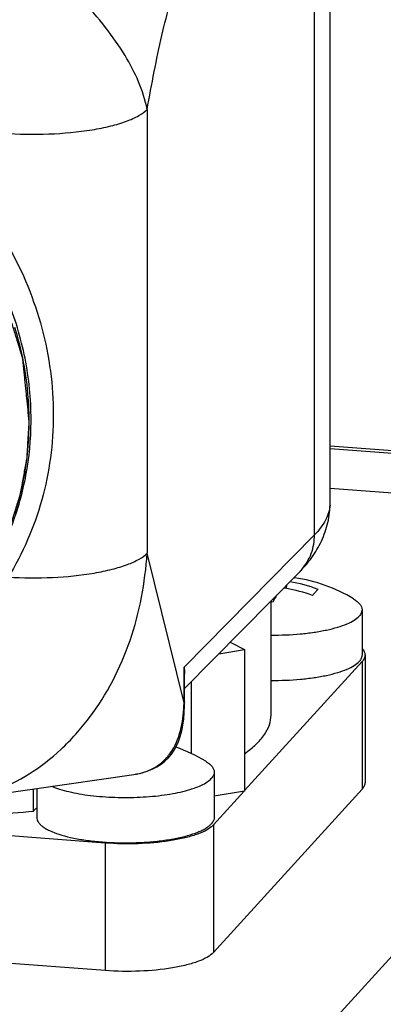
# Model space of a CAD drawing. Header units: millimetres. Extents: x 0 to 420, y 0 to 297.
# Tile 28 of 49: x 180 to 185, y 96 to 110. Entities that reach past the tile are written whole.
import ezdxf

# ---------------------------------------------------------------- set-up
doc = ezdxf.new("R2010")
doc.units = ezdxf.units.MM
doc.header["$LTSCALE"] = 23.1
doc.layers.add('COMPONENTS', color=7, linetype='CONTINUOUS')

msp = doc.modelspace()

# ---------------------------------------------------------------- linework, layer by layer
at = {"layer": 'COMPONENTS', "color": 7, "linetype": 'CONTINUOUS'}
for p, q in [((184.23948, 103.066), (184.23791, 112.64673)), ((190.92955, 103.32981), (184.23936, 103.82904)), ((184.23945, 103.26024), (190.41538, 102.79938)), ((183.82828, 102.13012), (182.27062, 100.55036)), ((183.64725, 101.90275), (183.6539, 101.95327)), ((183.43995, 100.19165), (183.4397, 101.73603)), ((183.47593, 101.74116), (183.47606, 101.7729)), ((184.67106, 101.61626), (184.67116, 101.00309)), ((182.7339, 101.02021), (183.08278, 101.07618)), ((182.88762, 101.17612), (183.08278, 101.07618)), ((183.08278, 101.07618), (183.0831, 99.16004)), ((184.71148, 101.0031), (184.71177, 99.27857)), ((184.67129, 100.91334), (183.08309, 99.16933)), ((182.27065, 100.37057), (182.27059, 100.74992)), ((182.36379, 99.67032), (182.36363, 100.64469)), ((182.27008, 100.31454), (182.27065, 100.37059)), ((179.21765, 99.04786), (181.58307, 99.38783)), ((182.67121, 99.42021), (182.67131, 98.80705)), ((180.22781, 98.89321), (180.22776, 99.19304)), ((180.27124, 99.19929), (180.27131, 98.80665)), ((183.07319, 99.15845), (182.66143, 98.70629)), ((184.67157, 99.18881), (182.66171, 96.98176)), ((183.0831, 99.16004), (182.67126, 99.09397)), ((181.19731, 98.4602), (173.45654, 99.03783)), ((181.19759, 96.73567), (173.45683, 97.3133))]:
    msp.add_line(p, q, dxfattribs=at)
at = {"layer": 'COMPONENTS', "color": 9, "linetype": 'CONTINUOUS'}
for p, q in [((184.02849, 102.6296), (184.02691, 112.21033)), ((181.76452, 108.38005), (181.7655, 102.38064)), ((190.86989, 103.29848), (184.23936, 103.79326)), ((190.86989, 103.29848), (161.62971, 71.18963)), ((184.23948, 103.066), (184.23948, 103.06581)), ((182.26303, 100.8391), (184.02849, 102.6296)), ((182.26311, 100.35498), (181.7655, 102.38064)), ((182.26311, 100.35498), (182.26303, 100.8391)), ((184.67129, 100.91334), (184.67157, 99.18881)), ((182.66143, 98.70629), (182.66171, 96.98176)), ((181.19731, 98.4602), (181.19759, 96.73567))]:
    msp.add_line(p, q, dxfattribs=at)
at = {"layer": 'COMPONENTS', "color": 7, "linetype": 'CONTINUOUS'}
msp.add_lwpolyline([(181.58309, 99.38784), (181.61992, 99.39374), (181.69432, 99.40962), (181.76546, 99.4307), (181.83306, 99.45728), (181.89581, 99.48907), (181.95324, 99.5259), (182.00577, 99.56775), (182.05205, 99.613), (182.09233, 99.6612), (182.12889, 99.7146), (182.16122, 99.77277), (182.18884, 99.83473), (182.21264, 99.90249), (182.23254, 99.97671), (182.24807, 100.05582), (182.25926, 100.13869), (182.26647, 100.22487), (182.27008, 100.31454)], dxfattribs=at)
for centre, radius, start, end in [((176.03859, 104.18696), 4.15578, 359.617499, 0.009417), ((183.47431, 100.10871), 1.95738, 81.577772, 82.010628), ((183.47136, 99.97374), 2.09243, 82.039512, 82.424594), ((183.47132, 99.97345), 2.09272, 58.78205, 82.039579), ((183.26531, 99.73476), 2.2014, 80.008529, 80.985522), ((183.25359, 99.6784), 2.25894, 70.664532, 79.963772), ((183.35321, 99.96409), 2.05809, 69.452333, 80.472277), ((183.12467, 99.10865), 2.63313, 82.57844, 83.1286), ((181.47147, 97.7774), 2.09273, 58.782084, 71.020773)]:
    msp.add_arc(centre, radius, start, end, dxfattribs=at)
at = {"layer": 'COMPONENTS', "color": 9, "linetype": 'CONTINUOUS'}
for centre, radius, start, end in [((183.77822, 103.06596), 0.46126, 355.579351, 359.981564), ((183.34325, 102.60817), 0.68102, 315.415792, 318.66547)]:
    msp.add_arc(centre, radius, start, end, dxfattribs=at)
for points, knots in [([(181.76452, 108.38005), (181.79427, 108.55111), (181.85587, 108.88646), (181.95876, 109.37317), (182.05586, 109.75693), (182.14287, 110.0379), (182.20965, 110.2216), (182.27015, 110.35798), (182.32121, 110.4511), (182.35831, 110.5088), (182.39631, 110.5571), (182.44895, 110.60973), (182.51205, 110.67405), (182.58785, 110.75082), (182.68881, 110.85325), (182.81506, 110.98127), (182.96654, 111.13491), (183.16852, 111.33975), (183.42099, 111.5958), (183.72395, 111.90306), (183.92593, 112.10791), (184.02691, 112.21033)], [0, 0, 0, 0, 0.11313879, 0.2221485, 0.3241161, 0.37093467, 0.41375249, 0.45142689, 0.46800217, 0.48291211, 0.49608173, 0.50795134, 0.53137888, 0.55480944, 0.57824043, 0.6251026, 0.67196477, 0.71882695, 0.8125513, 0.90627565, 1, 1, 1, 1]), ([(181.76451, 108.37998), (181.71549, 108.63806), (181.53471, 109.02739), (181.20113, 109.50333), (180.88545, 109.8722), (180.5363, 110.2126), (180.07353, 110.58358), (179.68774, 110.79455), (179.4258, 110.86605)], [0, 0, 0, 0, 0.22340681, 0.35520042, 0.49501857, 0.63544106, 0.76907986, 1, 1, 1, 1]), ([(179.82079, 108.06071), (180.02534, 108.04545), (180.42679, 108.03905), (180.91273, 108.08258), (181.26195, 108.15178), (181.47447, 108.21389), (181.64157, 108.28571), (181.73182, 108.34677), (181.76452, 108.37993)], [0, 0, 0, 0, 0.3069951, 0.59965581, 0.72823706, 0.83939447, 0.93030191, 1, 1, 1, 1]), ([(184.23811, 103.03041), (184.23269, 102.96023), (184.18398, 102.80976), (184.0866, 102.68853), (184.02849, 102.6296)], [0, 0, 0, 0, 0.4595701, 1, 1, 1, 1]), ([(183.8546, 102.15839), (183.91023, 102.22163), (183.99932, 102.37184), (184.0285, 102.54362), (184.02849, 102.6296)], [0, 0, 0, 0, 0.49483373, 1, 1, 1, 1]), ([(179.21866, 99.04801), (179.3835, 99.07169), (179.71503, 99.15338), (180.18466, 99.3851), (180.61666, 99.72125), (181.13003, 100.29566), (181.49901, 101.00819), (181.70036, 101.78081), (181.75069, 102.18036), (181.7655, 102.38065)], [0, 0, 0, 0, 0.11048772, 0.22461239, 0.34493197, 0.47134871, 0.73362282, 0.86675146, 1, 1, 1, 1]), ([(179.88531, 102.05711), (180.08501, 102.04469), (180.47475, 102.04217), (180.94547, 102.08807), (181.28178, 102.15733), (181.48605, 102.21863), (181.64687, 102.28906), (181.73379, 102.34852), (181.7655, 102.38068)], [0, 0, 0, 0, 0.30927838, 0.60125726, 0.72909653, 0.83960599, 0.93018424, 1, 1, 1, 1]), ([(181.58302, 99.38783), (181.63445, 99.39529), (181.73647, 99.41808), (181.88027, 99.48345), (182.00628, 99.5825), (182.14213, 99.75442), (182.23981, 100.01998), (182.26011, 100.24284), (182.26311, 100.35498)], [0, 0, 0, 0, 0.11992124, 0.23973883, 0.36145856, 0.48613799, 0.7411344, 1, 1, 1, 1]), ([(182.27065, 100.37057), (182.27065, 100.36924), (182.26991, 100.36336), (182.2663, 100.35821), (182.26311, 100.35498)], [0, 0, 0, 0, 0.22614002, 1, 1, 1, 1])]:
    msp.add_open_spline(points, degree=3, knots=knots, dxfattribs=at)
at = {"layer": 'COMPONENTS', "color": 7, "linetype": 'CONTINUOUS'}
for points, knots in [([(180.16912, 104.15991), (180.16367, 104.2133), (180.15279, 104.32006), (180.13918, 104.45352), (180.12829, 104.56029), (180.12012, 104.64037), (180.11196, 104.72044), (180.10516, 104.78717), (180.09971, 104.84055), (180.09563, 104.88059), (180.09223, 104.91396), (180.08951, 104.94065), (180.08746, 104.96067), (180.08576, 104.97735), (180.0844, 104.9907), (180.08355, 104.99904), (180.08288, 105.00571), (180.08243, 105.00988), (180.08217, 105.0128), (180.08194, 105.01446), (180.08137, 105.01608), (180.08077, 105.01811), (180.07925, 105.02299), (180.077, 105.03031), (180.07397, 105.04006), (180.07096, 105.04981), (180.06694, 105.06281), (180.0599, 105.08557), (180.04984, 105.11808), (180.03777, 105.15709), (180.0257, 105.1961), (180.01363, 105.23511), (179.99754, 105.28712), (179.97743, 105.35214), (179.95329, 105.43016), (179.92916, 105.50818), (179.90905, 105.5732), (179.89295, 105.62521), (179.88089, 105.66422), (179.86882, 105.70324), (179.85675, 105.74225), (179.84669, 105.77475), (179.83965, 105.79751), (179.83563, 105.81051), (179.83262, 105.82027), (179.82959, 105.83002), (179.82734, 105.83734), (179.82582, 105.84221), (179.82509, 105.84466), (179.82424, 105.84706), (179.82249, 105.85005), (179.82051, 105.85386), (179.81723, 105.85992), (179.81316, 105.8675), (179.80664, 105.87963), (179.79849, 105.89479), (179.78871, 105.91299), (179.77567, 105.93725), (179.75937, 105.96757), (179.73981, 106.00396), (179.71373, 106.05248), (179.68113, 106.11313), (179.642, 106.18591), (179.60288, 106.25869), (179.56376, 106.33147), (179.53116, 106.39212), (179.50508, 106.44064), (179.48552, 106.47703), (179.46922, 106.50735), (179.45618, 106.53161), (179.4464, 106.54981), (179.43662, 106.568), (179.42847, 106.58317), (179.42195, 106.5953), (179.41706, 106.6044), (179.41297, 106.61197), (179.41015, 106.61729), (179.40847, 106.6203), (179.40741, 106.62265), (179.40557, 106.62462), (179.4034, 106.62738), (179.39946, 106.63215), (179.3939, 106.63899), (179.38721, 106.64718), (179.37829, 106.65812), (179.36714, 106.67178), (179.35376, 106.68818), (179.34038, 106.70458), (179.32254, 106.72644), (179.30024, 106.75377), (179.27348, 106.78656), (179.2378, 106.83029), (179.1932, 106.88495), (179.13969, 106.95054), (179.08617, 107.01613), (179.03265, 107.08172), (178.98805, 107.13638), (178.95237, 107.1801), (178.92561, 107.2129), (178.90331, 107.24023), (178.88547, 107.26209), (178.87209, 107.27849), (178.86094, 107.29215), (178.85203, 107.30309), (178.84644, 107.30991), (178.842, 107.31539), (178.83917, 107.31876), (178.83702, 107.32159), (178.8351, 107.32335), (178.83308, 107.325), (178.82909, 107.32835), (178.8231, 107.33336), (178.81511, 107.34005), (178.80712, 107.34674), (178.79646, 107.35566), (178.77782, 107.37126), (178.75119, 107.39355), (178.71922, 107.42031), (178.68726, 107.44706), (178.6553, 107.47381), (178.61269, 107.50948), (178.55942, 107.55407), (178.4955, 107.60758), (178.43158, 107.66108), (178.37831, 107.70567), (178.33569, 107.74134), (178.30373, 107.76809), (178.27177, 107.79484), (178.23981, 107.8216), (178.21318, 107.84389), (178.19453, 107.8595), (178.18388, 107.86841), (178.17589, 107.8751), (178.1679, 107.88179), (178.16191, 107.88681), (178.15791, 107.89015), (178.15592, 107.89184), (178.15387, 107.89342), (178.15078, 107.895), (178.14704, 107.89716), (178.14098, 107.90051), (178.13343, 107.90473), (178.12135, 107.91146), (178.10624, 107.91989), (178.08811, 107.92999), (178.06394, 107.94347), (178.03373, 107.96031), (177.99747, 107.98053), (177.94913, 108.00748), (177.88871, 108.04116), (177.81619, 108.08159), (177.74368, 108.12202), (177.67117, 108.16244), (177.61075, 108.19613), (177.56241, 108.22308), (177.52615, 108.24329), (177.49594, 108.26014), (177.47177, 108.27361), (177.45364, 108.28372), (177.43551, 108.29383), (177.4204, 108.30225), (177.40832, 108.30898), (177.39926, 108.31404), (177.3917, 108.31824), (177.38642, 108.32122), (177.38338, 108.32285), (177.38118, 108.32428), (177.37867, 108.32491), (177.37544, 108.32604), (177.36973, 108.32788), (177.36159, 108.33057), (177.35182, 108.33378), (177.3388, 108.33806), (177.32252, 108.34342), (177.30299, 108.34984), (177.28345, 108.35626), (177.25741, 108.36483), (177.22485, 108.37554), (177.18578, 108.38838), (177.13369, 108.40551), (177.06857, 108.42693), (176.99043, 108.45262), (176.91229, 108.47832), (176.83416, 108.50401), (176.76904, 108.52542), (176.71695, 108.54255), (176.67788, 108.5554), (176.64532, 108.56611), (176.61927, 108.57467), (176.59974, 108.58109), (176.58346, 108.58645), (176.57044, 108.59073), (176.5623, 108.5934), (176.55579, 108.59555), (176.55171, 108.59687), (176.54887, 108.59785), (176.54723, 108.59832), (176.54551, 108.59846), (176.54338, 108.59875), (176.53825, 108.59935), (176.53057, 108.6003), (176.52033, 108.60154), (176.51008, 108.60278), (176.49642, 108.60444), (176.47251, 108.60734), (176.43836, 108.61148), (176.39738, 108.61645), (176.3564, 108.62143), (176.31541, 108.6264), (176.26077, 108.63303), (176.19246, 108.64131), (176.1105, 108.65126), (176.02853, 108.6612), (175.96023, 108.66949), (175.90559, 108.67612), (175.8646, 108.68109), (175.82362, 108.68606), (175.78264, 108.69103), (175.74849, 108.69518), (175.72458, 108.69808), (175.71092, 108.69973), (175.70067, 108.70097), (175.69043, 108.70222), (175.68274, 108.70314), (175.67762, 108.70378), (175.67549, 108.70401), (175.67377, 108.70428), (175.6721, 108.70421), (175.6692, 108.70393), (175.66505, 108.70361), (175.65841, 108.70306), (175.65011, 108.70238), (175.63683, 108.70129), (175.62023, 108.69992), (175.60032, 108.69829), (175.57376, 108.6961), (175.54056, 108.69337), (175.50072, 108.6901), (175.44761, 108.68573), (175.38121, 108.68027), (175.30154, 108.67372), (175.22186, 108.66718), (175.14219, 108.66063), (175.07579, 108.65517), (175.02267, 108.6508), (174.98284, 108.64753), (174.94964, 108.6448), (174.92308, 108.64261), (174.90316, 108.64098), (174.88324, 108.63934), (174.86665, 108.63798), (174.85337, 108.63688), (174.84341, 108.63607), (174.83511, 108.63537), (174.82929, 108.63493), (174.82599, 108.63459), (174.82345, 108.63457), (174.82114, 108.63369), (174.81798, 108.63281), (174.81248, 108.63113), (174.80461, 108.62881), (174.79517, 108.626), (174.78259, 108.62226), (174.76686, 108.61757), (174.74798, 108.61196), (174.7291, 108.60634), (174.70394, 108.59885), (174.67247, 108.58949), (174.63472, 108.57825), (174.58438, 108.56328), (174.52146, 108.54455), (174.44595, 108.52208), (174.37045, 108.49961), (174.29494, 108.47714), (174.23202, 108.45842), (174.18168, 108.44344), (174.14392, 108.43221), (174.11246, 108.42284), (174.08729, 108.41536), (174.06842, 108.40974), (174.05269, 108.40506), (174.0401, 108.40131), (174.03224, 108.39897), (174.02594, 108.3971), (174.02202, 108.39591), (174.01925, 108.39513), (174.0177, 108.3946), (174.01631, 108.39376), (174.01452, 108.39281), (174.01026, 108.39046), (174.00386, 108.38696), (173.99533, 108.38227), (173.9868, 108.37759), (173.97542, 108.37134), (173.95551, 108.36041), (173.92707, 108.3448), (173.89294, 108.32606), (173.85882, 108.30733), (173.82469, 108.28859), (173.77919, 108.26361), (173.72231, 108.23239), (173.65405, 108.19492), (173.5858, 108.15745), (173.52892, 108.12622), (173.48341, 108.10124), (173.44928, 108.08251), (173.41516, 108.06377), (173.38103, 108.04504), (173.35259, 108.02943), (173.33268, 108.0185), (173.32131, 108.01225), (173.31278, 108.00757), (173.30424, 108.00289), (173.29785, 107.99936), (173.29357, 107.99704), (173.29181, 107.99603), (173.29035, 107.99531), (173.28908, 107.99429), (173.28695, 107.99235), (173.28385, 107.98966), (173.27892, 107.98532), (173.27275, 107.9799), (173.26289, 107.97123), (173.25055, 107.9604), (173.23575, 107.94739), (173.21602, 107.93005), (173.19135, 107.90837), (173.16174, 107.88236), (173.12227, 107.84768), (173.07294, 107.80432), (173.01373, 107.7523), (172.95453, 107.70028), (172.87559, 107.63091), (172.77691, 107.54421), (172.69797, 107.47484), (172.6585, 107.44016)], [0, 0, 0, 0, 0.015625, 0.03125, 0.0390625, 0.046875, 0.0546875, 0.0625, 0.06640625, 0.0703125, 0.07421875, 0.07617188, 0.078125, 0.08007812, 0.08105469, 0.08203125, 0.08251953, 0.08300781, 0.08325195, 0.08337402, 0.08349609, 0.08374023, 0.08398438, 0.08496094, 0.0859375, 0.08691406, 0.08789062, 0.08984375, 0.09375, 0.09765625, 0.1015625, 0.10546875, 0.109375, 0.1171875, 0.125, 0.1328125, 0.140625, 0.14453125, 0.1484375, 0.15234375, 0.15625, 0.16015625, 0.16210938, 0.16308594, 0.1640625, 0.16503906, 0.16601562, 0.16625977, 0.16650391, 0.16674805, 0.16699219, 0.16748047, 0.16796875, 0.16894531, 0.16992188, 0.171875, 0.17382812, 0.17578125, 0.1796875, 0.18359375, 0.1875, 0.1953125, 0.203125, 0.2109375, 0.21875, 0.2265625, 0.23046875, 0.234375, 0.23828125, 0.24023438, 0.2421875, 0.24414062, 0.24609375, 0.24707031, 0.24804688, 0.24902344, 0.24951172, 0.24975586, 0.25, 0.25024414, 0.25048828, 0.25097656, 0.25195312, 0.25292969, 0.25390625, 0.25585938, 0.2578125, 0.25976562, 0.26171875, 0.265625, 0.26953125, 0.2734375, 0.28125, 0.2890625, 0.296875, 0.3046875, 0.3125, 0.31640625, 0.3203125, 0.32421875, 0.32617188, 0.328125, 0.33007812, 0.33105469, 0.33203125, 0.33251953, 0.33300781, 0.33325195, 0.33349609, 0.33374023, 0.33398438, 0.33496094, 0.3359375, 0.33691406, 0.33789062, 0.33984375, 0.34375, 0.34765625, 0.3515625, 0.35546875, 0.359375, 0.3671875, 0.375, 0.3828125, 0.390625, 0.39453125, 0.3984375, 0.40234375, 0.40625, 0.41015625, 0.41210938, 0.41308594, 0.4140625, 0.41503906, 0.41601562, 0.41625977, 0.41650391, 0.41674805, 0.41699219, 0.41748047, 0.41796875, 0.41894531, 0.41992188, 0.421875, 0.42382812, 0.42578125, 0.4296875, 0.43359375, 0.4375, 0.4453125, 0.453125, 0.4609375, 0.46875, 0.4765625, 0.48046875, 0.484375, 0.48828125, 0.49023438, 0.4921875, 0.49414062, 0.49609375, 0.49707031, 0.49804688, 0.49902344, 0.49951172, 0.49975586, 0.5, 0.50024414, 0.50048828, 0.50097656, 0.50195312, 0.50292969, 0.50390625, 0.50585938, 0.5078125, 0.50976562, 0.51171875, 0.515625, 0.51953125, 0.5234375, 0.53125, 0.5390625, 0.546875, 0.5546875, 0.5625, 0.56640625, 0.5703125, 0.57421875, 0.57617188, 0.578125, 0.58007812, 0.58105469, 0.58203125, 0.58251953, 0.58300781, 0.58325195, 0.58337402, 0.58349609, 0.58374023, 0.58398438, 0.58496094, 0.5859375, 0.58691406, 0.58789062, 0.58984375, 0.59375, 0.59765625, 0.6015625, 0.60546875, 0.609375, 0.6171875, 0.625, 0.6328125, 0.640625, 0.64453125, 0.6484375, 0.65234375, 0.65625, 0.66015625, 0.66210938, 0.66308594, 0.6640625, 0.66503906, 0.66601562, 0.66625977, 0.66650391, 0.66662598, 0.66674805, 0.66699219, 0.66748047, 0.66796875, 0.66894531, 0.66992188, 0.671875, 0.67382812, 0.67578125, 0.6796875, 0.68359375, 0.6875, 0.6953125, 0.703125, 0.7109375, 0.71875, 0.7265625, 0.73046875, 0.734375, 0.73828125, 0.74023438, 0.7421875, 0.74414062, 0.74609375, 0.74707031, 0.74804688, 0.74902344, 0.74951172, 0.74975586, 0.75, 0.75024414, 0.75048828, 0.75097656, 0.75195312, 0.75292969, 0.75390625, 0.75585938, 0.7578125, 0.75976562, 0.76171875, 0.765625, 0.76953125, 0.7734375, 0.78125, 0.7890625, 0.796875, 0.8046875, 0.8125, 0.81640625, 0.8203125, 0.82421875, 0.82617188, 0.828125, 0.83007812, 0.83105469, 0.83203125, 0.83251953, 0.83300781, 0.83325195, 0.83337402, 0.83349609, 0.83374023, 0.83398438, 0.83496094, 0.8359375, 0.83691406, 0.83789062, 0.83984375, 0.84375, 0.84765625, 0.8515625, 0.85546875, 0.859375, 0.8671875, 0.875, 0.8828125, 0.890625, 0.89453125, 0.8984375, 0.90234375, 0.90625, 0.91015625, 0.91210938, 0.91308594, 0.9140625, 0.91503906, 0.91601562, 0.91625977, 0.91650391, 0.91662598, 0.91674805, 0.91699219, 0.91748047, 0.91796875, 0.91894531, 0.91992188, 0.921875, 0.92382812, 0.92578125, 0.9296875, 0.93359375, 0.9375, 0.9453125, 0.953125, 0.9609375, 0.96875, 0.984375, 1, 1, 1, 1]), ([(180.19437, 104.18764), (180.19432, 104.46517), (180.13804, 105.0257), (179.81146, 106.11133), (179.02201, 107.33591), (177.84679, 108.20071), (176.77752, 108.60259), (176.21642, 108.69995), (175.93626, 108.72086)], [0, 0, 0, 0, 0.12251793, 0.24677312, 0.49804277, 0.75045448, 0.87597259, 1, 1, 1, 1]), ([(179.88709, 106.53344), (180.08329, 106.18467), (180.38856, 105.44107), (180.5472, 104.25775), (180.39225, 103.09197), (180.08164, 102.37607), (179.88185, 102.05101)], [0, 0, 0, 0, 0.25613018, 0.50815122, 0.75579717, 1, 1, 1, 1]), ([(180.16912, 104.15991), (180.1691, 104.26651), (180.15264, 104.69584), (180.0705, 105.12234), (179.97539, 105.43085)], [0, 0, 0, 0, 0.24822681, 1, 1, 1, 1]), ([(179.16489, 101.51506), (179.18328, 101.53795), (179.22004, 101.58373), (179.27518, 101.65241), (179.32113, 101.70963), (179.35789, 101.75542), (179.38547, 101.78975), (179.40844, 101.81837), (179.42682, 101.84126), (179.43831, 101.85557), (179.44751, 101.867), (179.45323, 101.87418), (179.45729, 101.87915), (179.45952, 101.88206), (179.46138, 101.88525), (179.46382, 101.88913), (179.46767, 101.89541), (179.4725, 101.90323), (179.48022, 101.91575), (179.48988, 101.9314), (179.50146, 101.95018), (179.5169, 101.97522), (179.54392, 102.01905), (179.58253, 102.08165), (179.62114, 102.14426), (179.64816, 102.18808), (179.6636, 102.21312), (179.67518, 102.2319), (179.68483, 102.24755), (179.69256, 102.26007), (179.69738, 102.2679), (179.70125, 102.27415), (179.70363, 102.2781), (179.70563, 102.28116), (179.70728, 102.28456), (179.70999, 102.29066), (179.71396, 102.29929), (179.72026, 102.31315), (179.72816, 102.33046), (179.74077, 102.35816), (179.75655, 102.39278), (179.77548, 102.43433), (179.79441, 102.47588), (179.81335, 102.51743), (179.83228, 102.55898), (179.85121, 102.60053), (179.86698, 102.63515), (179.87961, 102.66285), (179.88749, 102.68016), (179.8938, 102.69401), (179.89854, 102.7044), (179.90247, 102.71306), (179.90526, 102.71911), (179.90679, 102.72258), (179.9081, 102.72516), (179.90881, 102.72784), (179.90996, 102.73138), (179.91188, 102.73758), (179.91467, 102.74645), (179.918, 102.75708), (179.92245, 102.77126), (179.92801, 102.78899), (179.9369, 102.81735), (179.94801, 102.8528), (179.96135, 102.89535), (179.97468, 102.93789), (179.98802, 102.98043), (180.00135, 103.02298), (180.01469, 103.06552), (180.0258, 103.10097), (180.03469, 103.12933), (180.04025, 103.14706), (180.0447, 103.16124), (180.04745, 103.17012), (180.04945, 103.17629), (180.05048, 103.17989), (180.05109, 103.18373), (180.052, 103.18844), (180.05338, 103.19604), (180.05513, 103.20552), (180.05791, 103.22069), (180.0614, 103.23965), (180.06558, 103.26241), (180.07115, 103.29275), (180.0809, 103.34585), (180.09484, 103.42171), (180.10877, 103.49757), (180.11852, 103.55067), (180.1241, 103.58101), (180.12828, 103.60377), (180.13176, 103.62273), (180.13455, 103.6379), (180.13628, 103.64738), (180.13769, 103.65497), (180.13852, 103.65972), (180.13931, 103.66349), (180.13963, 103.66735), (180.13998, 103.67413), (180.14059, 103.6838), (180.14151, 103.69929), (180.14267, 103.71864), (180.14453, 103.74961), (180.14685, 103.78832), (180.14963, 103.83477), (180.15334, 103.8967), (180.15798, 103.97411), (180.16355, 104.06701), (180.16726, 104.12895), (180.16912, 104.15991)], [0, 0, 0, 0, 0.03125, 0.0625, 0.09375, 0.109375, 0.125, 0.140625, 0.1484375, 0.15625, 0.16015625, 0.1640625, 0.16601562, 0.16699219, 0.16796875, 0.16992188, 0.171875, 0.17578125, 0.1796875, 0.1875, 0.1953125, 0.203125, 0.21875, 0.25, 0.28125, 0.296875, 0.3046875, 0.3125, 0.3203125, 0.32421875, 0.328125, 0.33007812, 0.33203125, 0.33300781, 0.33398438, 0.3359375, 0.33984375, 0.34375, 0.3515625, 0.359375, 0.375, 0.390625, 0.40625, 0.421875, 0.4375, 0.453125, 0.46875, 0.4765625, 0.484375, 0.48828125, 0.4921875, 0.49609375, 0.49804688, 0.49902344, 0.5, 0.50097656, 0.50195312, 0.50390625, 0.5078125, 0.51171875, 0.515625, 0.5234375, 0.53125, 0.546875, 0.5625, 0.578125, 0.59375, 0.609375, 0.625, 0.640625, 0.6484375, 0.65625, 0.66015625, 0.6640625, 0.66601562, 0.66699219, 0.66796875, 0.66992188, 0.671875, 0.67578125, 0.6796875, 0.6875, 0.6953125, 0.703125, 0.71875, 0.75, 0.78125, 0.796875, 0.8046875, 0.8125, 0.8203125, 0.82421875, 0.828125, 0.83007812, 0.83203125, 0.83300781, 0.83398438, 0.8359375, 0.83984375, 0.84375, 0.8515625, 0.859375, 0.875, 0.890625, 0.90625, 0.9375, 0.96875, 1, 1, 1, 1]), ([(179.19014, 101.54279), (179.34899, 101.71722), (179.63528, 102.0978), (179.95187, 102.74009), (180.14734, 103.4352), (180.19266, 103.91722), (180.19427, 104.15921)], [0, 0, 0, 0, 0.24726189, 0.49571299, 0.74636564, 1, 1, 1, 1]), ([(179.9758, 102.91785), (180.04002, 103.11678), (180.13722, 103.52771), (180.16915, 103.94866), (180.16912, 104.15991)], [0, 0, 0, 0, 0.49736998, 1, 1, 1, 1]), ([(183.82828, 102.13012), (183.88702, 102.18969), (183.9981, 102.31877), (184.12984, 102.54251), (184.21901, 102.79458), (184.2395, 102.97503), (184.23948, 103.066)], [0, 0, 0, 0, 0.23957757, 0.48536142, 0.73946431, 1, 1, 1, 1]), ([(183.761, 102.04498), (183.75948, 102.04498), (183.75328, 102.0448), (183.74711, 102.04404), (183.74252, 102.04319)], [0, 0, 0, 0, 0.24584503, 1, 1, 1, 1]), ([(184.07557, 101.89125), (184.07275, 101.88853), (184.06074, 101.87676), (184.04918, 101.86454), (184.0405, 101.85501)], [0, 0, 0, 0, 0.23289971, 1, 1, 1, 1]), ([(183.51602, 101.81346), (183.51171, 101.80615), (183.4939, 101.77531), (183.47711, 101.74388), (183.46479, 101.71971)], [0, 0, 0, 0, 0.23833275, 1, 1, 1, 1]), ([(184.0405, 101.85501), (184.03734, 101.85155), (184.02407, 101.83676), (184.01119, 101.82163), (184.00152, 101.80993)], [0, 0, 0, 0, 0.23566208, 1, 1, 1, 1]), ([(184.55597, 101.76315), (184.57336, 101.75261), (184.60436, 101.73135), (184.64175, 101.6949), (184.66538, 101.65659), (184.67105, 101.62911), (184.67106, 101.61626)], [0, 0, 0, 0, 0.31416641, 0.57838603, 0.80139666, 1, 1, 1, 1]), ([(184.67106, 101.61626), (184.67106, 101.6089), (184.66934, 101.59381), (184.65879, 101.56301), (184.64384, 101.54223), (184.63217, 101.52942)], [0, 0, 0, 0, 0.22726697, 0.46458683, 1, 1, 1, 1]), ([(183.43977, 101.27234), (183.57207, 101.27137), (183.76698, 101.27891), (184.01764, 101.30827), (184.18671, 101.33822), (184.33594, 101.37558), (184.46148, 101.41934), (184.56008, 101.46813), (184.61283, 101.50818), (184.63217, 101.52942)], [0, 0, 0, 0, 0.31984947, 0.47052142, 0.60988848, 0.7346346, 0.84209581, 0.93057594, 1, 1, 1, 1]), ([(184.67169, 101.09236), (184.68365, 101.07917), (184.70344, 101.0518), (184.71149, 101.01841), (184.71149, 101.00304)], [0, 0, 0, 0, 0.53653419, 1, 1, 1, 1]), ([(184.67116, 101.0031), (184.67116, 100.99575), (184.66944, 100.98066), (184.65889, 100.94985), (184.64394, 100.92906), (184.63227, 100.91625)], [0, 0, 0, 0, 0.22726787, 0.46458599, 1, 1, 1, 1]), ([(184.71149, 101.00304), (184.71148, 100.98759), (184.70328, 100.95405), (184.68334, 100.92657), (184.67129, 100.91334)], [0, 0, 0, 0, 0.46347118, 1, 1, 1, 1]), ([(183.43987, 100.65918), (183.57217, 100.65821), (183.76708, 100.66574), (184.01774, 100.6951), (184.18681, 100.72505), (184.33604, 100.76242), (184.46158, 100.80618), (184.56018, 100.85496), (184.61293, 100.89502), (184.63227, 100.91625)], [0, 0, 0, 0, 0.31984946, 0.47052141, 0.60988847, 0.7346346, 0.84209581, 0.93057594, 1, 1, 1, 1]), ([(183.08387, 99.67169), (183.13824, 99.70986), (183.23529, 99.78686), (183.35089, 99.91672), (183.42306, 100.05174), (183.43996, 100.14665), (183.43995, 100.19164)], [0, 0, 0, 0, 0.30515234, 0.56668212, 0.79334715, 1, 1, 1, 1]), ([(182.55612, 99.56711), (182.57351, 99.55657), (182.60451, 99.53531), (182.6419, 99.49885), (182.66554, 99.46054), (182.67121, 99.43307), (182.67121, 99.42021)], [0, 0, 0, 0, 0.31416641, 0.57838603, 0.80139666, 1, 1, 1, 1]), ([(180.47432, 99.22847), (180.50886, 99.21371), (180.58472, 99.18643), (180.70842, 99.15297), (180.84764, 99.12479), (181.05537, 99.09436), (181.33166, 99.07396), (181.66651, 99.07624), (181.93989, 99.10041), (182.143, 99.13381), (182.27732, 99.16388), (182.39527, 99.19899), (182.49462, 99.23845), (182.57353, 99.2814), (182.61609, 99.31554), (182.63232, 99.33337)], [0, 0, 0, 0, 0.0506735, 0.10854712, 0.1727488, 0.24219023, 0.39166461, 0.54596204, 0.69351817, 0.76133871, 0.82353547, 0.87908525, 0.92720485, 0.96746612, 1, 1, 1, 1]), ([(182.67121, 99.42021), (182.67121, 99.41286), (182.66949, 99.39777), (182.65894, 99.36697), (182.64399, 99.34618), (182.63232, 99.33337)], [0, 0, 0, 0, 0.22726697, 0.46458683, 1, 1, 1, 1]), ([(184.71177, 99.27851), (184.71176, 99.26305), (184.70356, 99.22951), (184.68362, 99.20203), (184.67157, 99.18881)], [0, 0, 0, 0, 0.46347118, 1, 1, 1, 1]), ([(175.84721, 99.07187), (176.17972, 99.00377), (176.88256, 98.89716), (177.97242, 98.81592), (179.09995, 98.80913), (179.8556, 98.85577), (180.22781, 98.89321)], [0, 0, 0, 0, 0.2314971, 0.48413296, 0.74484785, 1, 1, 1, 1]), ([(180.27053, 98.93327), (180.26638, 98.93006), (180.25118, 98.9178), (180.23704, 98.90414), (180.22781, 98.89321)], [0, 0, 0, 0, 0.26822119, 1, 1, 1, 1]), ([(180.27131, 98.80664), (180.27131, 98.79619), (180.27493, 98.77428), (180.29048, 98.74285), (180.31555, 98.71246), (180.34976, 98.68311), (180.39286, 98.65485), (180.46584, 98.61675), (180.57781, 98.57453), (180.73383, 98.5332), (180.91345, 98.50029), (181.11096, 98.47691), (181.32006, 98.46389), (181.53403, 98.46166), (181.74599, 98.47031), (181.9491, 98.48953), (182.13687, 98.51866), (182.30329, 98.55671), (182.42532, 98.59641), (182.50746, 98.63265), (182.55774, 98.65992), (182.59933, 98.68838), (182.62264, 98.70946), (182.63242, 98.7202)], [0, 0, 0, 0, 0.01245517, 0.0259672, 0.04134629, 0.05910041, 0.07950053, 0.10265187, 0.15710064, 0.22167267, 0.29482602, 0.37456377, 0.45858775, 0.54441777, 0.62949936, 0.71130859, 0.78745815, 0.85581011, 0.91461154, 0.94004983, 0.96273254, 0.98267664, 1, 1, 1, 1]), ([(182.67131, 98.80706), (182.67131, 98.7997), (182.6696, 98.78461), (182.65905, 98.7538), (182.64409, 98.73302), (182.63242, 98.7202)], [0, 0, 0, 0, 0.22726787, 0.46458599, 1, 1, 1, 1]), ([(182.63525, 98.68145), (182.6073, 98.65812), (182.53548, 98.61541), (182.40665, 98.5648), (182.24705, 98.52141), (181.99008, 98.47365), (181.63646, 98.44393), (181.34523, 98.44916), (181.19731, 98.4602)], [0, 0, 0, 0, 0.07397052, 0.16800134, 0.28076496, 0.40941533, 0.69861922, 1, 1, 1, 1]), ([(182.66143, 98.70629), (182.65949, 98.70417), (182.65121, 98.69543), (182.64229, 98.68731), (182.63525, 98.68145)], [0, 0, 0, 0, 0.23865303, 1, 1, 1, 1]), ([(182.66171, 96.98176), (182.63857, 96.95635), (182.57255, 96.90938), (182.44867, 96.85435), (182.2895, 96.80659), (182.02593, 96.75316), (181.65761, 96.71943), (181.35298, 96.72408), (181.19759, 96.73567)], [0, 0, 0, 0, 0.06816657, 0.15789669, 0.26843616, 0.39697272, 0.69090379, 1, 1, 1, 1])]:
    msp.add_open_spline(points, degree=3, knots=knots, dxfattribs=at)
msp.add_open_spline([(182.26303, 100.8391), (182.26792, 100.80965), (182.27057, 100.77972), (182.27059, 100.74988)], degree=3, dxfattribs=at)

doc.saveas('drawing.dxf')
